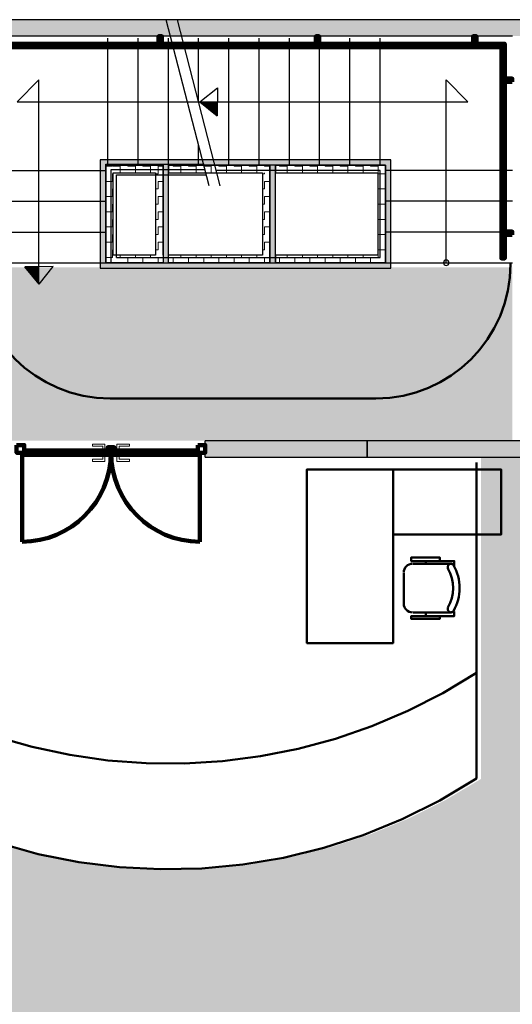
# Model space of a CAD drawing. Header units: metres. Extents: x -1 to 438, y -6 to 42.
# Tile 86 of 88: x 411.23 to 415.78, y 19.16 to 28.23. Entities that reach past the tile are written whole.
import ezdxf

# ---------------------------------------------------------------- set-up
doc = ezdxf.new("R2010")
doc.units = ezdxf.units.M
doc.linetypes.add('CONTINUA', pattern=[0])
doc.linetypes.add('VERDECKT', pattern=[9.525, 6.35, -3.175])
for name, color, linetype, lineweight in [('3D PA MURS', 7, 'CONTINUA', 25), ('3D PA MURS NOUS', 7, 'CONTINUA', 25), ('3D PB MURS ASCENSOR TOTAL EDIFICI', 7, 'CONTINUA', 25), ('PA  FALS SOSTRE', 7, 'CONTINUA', 25), ('PA ESCALES 2D', 7, 'CONTINUA', 25), ('PA MOBLES', 7, 'CONTINUA', 25)]:
    doc.layers.add(name, color=color, linetype=linetype, lineweight=lineweight)
pattern_1 = [(180, (-0.14, -0.14), (-0.07, -0.07), [0.07, -0.07]), (270, (-0.14, -0.14), (0.07, -0.07), [0.07, -0.07])]
pattern_2 = [(0, (0.14, 0.14), (0.07, 0.07), [0.07, -0.07]), (90, (0.14, 0.14), (-0.07, 0.07), [0.07, -0.07])]
pattern_3 = [(90, (-0.14, 0.14), (-0.07, 0.07), [0.07, -0.07]), (180, (-0.14, 0.14), (-0.07, -0.07), [0.07, -0.07])]

# ---------------------------------------------------------------- blocks, each defined once
blk = doc.blocks.new('OBJETO_COMPLEJO_0')
at = {"layer": '3D PA MURS NOUS', "color": 240, "linetype": 'CONTINUA', "lineweight": 140, "transparency": 33554687}
for points in [[(411.0148, 28.0082), (411.0148, 28.078), (411.0448, 28.078), (411.0448, 28.0082), (411.0148, 28.0082)], [(412.5148, 28.0082), (412.5148, 28.078), (412.5448, 28.078), (412.5448, 28.0082), (412.5148, 28.0082)], [(413.9648, 28.0082), (413.9648, 28.078), (413.9948, 28.078), (413.9948, 28.0082), (413.9648, 28.0082)], [(415.4148, 28.0082), (415.4148, 28.078), (415.4448, 28.078), (415.4448, 28.0082), (415.4148, 28.0082)], [(410.9304, 25.9896), (410.9004, 25.9897), (410.9003, 28.0082), (415.7064, 28.0082), (415.7064, 26.0308), (415.6764, 26.0308), (415.6764, 27.9782), (410.9302, 27.9782), (410.9304, 25.9896)], [(410.9003, 27.8505), (410.8306, 27.8505), (410.8306, 27.8805), (410.9003, 27.8805), (410.9003, 27.8505)], [(415.7762, 27.6574), (415.7064, 27.6574), (415.7064, 27.6874), (415.7762, 27.6874), (415.7762, 27.6574)], [(415.7762, 26.2474), (415.7064, 26.2474), (415.7064, 26.2774), (415.7762, 26.2774), (415.7762, 26.2474)], [(410.9004, 26.1297), (410.8307, 26.1297), (410.8307, 26.1597), (410.9004, 26.1597), (410.9004, 26.1297)]]:
    blk.add_lwpolyline(points, close=True, dxfattribs=at)
blk = doc.blocks.new('OBJETO_COMPLEJO_14')
at = {"layer": 'PA ESCALES 2D', "color": 7, "linetype": 'CONTINUA', "lineweight": 25, "transparency": 33554687}
for start, end in [(90, 270), (270, 90)]:
    blk.add_arc((415.1669, 25.9896), 0.025, start, end, dxfattribs=at)

msp = doc.modelspace()

# ---------------------------------------------------------------- hatches: boundary and pattern name
at = {"layer": '3D PA MURS', "linetype": 'CONTINUA', "lineweight": 18, "true_color": 0xa0a0a0, "transparency": 33554687}
for points in [[(415.9469, 28.2301), (405.7759, 28.2301), (405.7759, 28.0801), (415.9469, 28.0801)], [(421.1369, 24.3496), (414.4369, 24.3496), (414.4369, 24.1996), (421.1369, 24.1996)]]:
    msp.add_hatch(color=253, dxfattribs=at).paths.add_polyline_path(points)
at = {"layer": '3D PA MURS NOUS', "linetype": 'CONTINUA', "lineweight": 18, "transparency": 33554687}
msp.add_hatch(color=220, dxfattribs=at).paths.add_polyline_path([(414.4369, 24.3496), (412.9451, 24.3496), (412.9451, 24.1996), (414.4369, 24.1996)])
at = {"layer": '3D PB MURS ASCENSOR TOTAL EDIFICI', "linetype": 'CONTINUA', "lineweight": 18, "transparency": 33554687}
for points in [[(411.9764, 26.9396), (411.9764, 25.9396), (412.0264, 25.9396), (412.0264, 26.9396)], [(413.5914, 26.9396), (412.0264, 26.9396), (412.0264, 26.8896), (413.5914, 26.8896)], [(412.6064, 25.9896), (412.6064, 26.8896), (412.5564, 26.8896), (412.5564, 25.9896)], [(413.5914, 25.9896), (413.5914, 26.8896), (413.5414, 26.8896), (413.5414, 25.9896)], [(414.6569, 26.9396), (413.5914, 26.9396), (413.5914, 26.8896), (414.6569, 26.8896)], [(414.6569, 25.9396), (414.6569, 26.8896), (414.6069, 26.8896), (414.6069, 25.9396)], [(412.0264, 25.9396), (413.5414, 25.9396), (413.5414, 25.9896), (412.0264, 25.9896)], [(413.5414, 25.9396), (414.6069, 25.9396), (414.6069, 25.9896), (413.5414, 25.9896)]]:
    msp.add_hatch(color=40, dxfattribs=at).paths.add_polyline_path(points)
h = msp.add_hatch(dxfattribs=at)
h.set_pattern_fill('TRAMA', color=40, scale=0.07, angle=270, style=0, pattern_type=2)
h.set_pattern_definition([(270, (0.14, -0.14), (0.07, -0.07), [0.07, -0.07]), (360, (0.14, -0.14), (0.07, 0.07), [0.07, -0.07])])
h.paths.add_polyline_path([(412.0264, 26.8896), (412.0264, 25.9896), (412.0964, 25.9896), (412.0964, 26.8896)], flags=0)
h = msp.add_hatch(dxfattribs=at)
h.set_pattern_fill('TRAMA', color=40, scale=0.07, angle=180, style=0, pattern_type=2)
h.set_pattern_definition(pattern_1)
h.paths.add_polyline_path([(412.4864, 26.8896), (412.0964, 26.8896), (412.0964, 26.8196), (412.4864, 26.8196)], flags=0)
h = msp.add_hatch(dxfattribs=at)
h.set_pattern_fill('TRAMA', color=40, scale=0.07, angle=90, style=0, pattern_type=2)
h.set_pattern_definition(pattern_3)
h.paths.add_polyline_path([(412.5564, 25.9896), (412.5564, 26.8896), (412.4864, 26.8896), (412.4864, 25.9896)], flags=0)
h = msp.add_hatch(dxfattribs=at)
h.set_pattern_fill('TRAMA', color=40, scale=0.07, angle=180, style=0, pattern_type=2)
h.set_pattern_definition(pattern_1)
h.paths.add_polyline_path([(413.5414, 26.8896), (412.6064, 26.8896), (412.6064, 26.8196), (413.5414, 26.8196)], flags=0)
h = msp.add_hatch(dxfattribs=at)
h.set_pattern_fill('TRAMA', color=40, scale=0.07, angle=180, style=0, pattern_type=2)
h.set_pattern_definition(pattern_1)
h.paths.add_polyline_path([(414.6069, 26.8896), (413.5914, 26.8896), (413.5914, 26.8196), (414.6069, 26.8196)], flags=0)
h = msp.add_hatch(dxfattribs=at)
h.set_pattern_fill('TRAMA', color=40, scale=0.07, angle=90, style=0, pattern_type=2)
h.set_pattern_definition(pattern_3)
h.paths.add_polyline_path([(413.5414, 25.9896), (413.5414, 26.8196), (413.4714, 26.8196), (413.4714, 25.9896)], flags=0)
h = msp.add_hatch(dxfattribs=at)
h.set_pattern_fill('TRAMA', color=40, scale=0.07, angle=90, style=0, pattern_type=2)
h.set_pattern_definition(pattern_3)
h.paths.add_polyline_path([(414.6069, 25.9896), (414.6069, 26.8196), (414.5369, 26.8196), (414.5369, 25.9896)], flags=0)
h = msp.add_hatch(dxfattribs=at)
h.set_pattern_fill('TRAMA', color=40, scale=0.07, style=0, pattern_type=2)
h.set_pattern_definition(pattern_2)
h.paths.add_polyline_path([(412.4864, 25.9896), (412.4864, 26.0596), (412.0964, 26.0596), (412.0964, 25.9896)], flags=0)
h = msp.add_hatch(dxfattribs=at)
h.set_pattern_fill('TRAMA', color=40, scale=0.07, style=0, pattern_type=2)
h.set_pattern_definition(pattern_2)
h.paths.add_polyline_path([(412.6064, 25.9896), (413.4714, 25.9896), (413.4714, 26.0596), (412.6064, 26.0596)], flags=0)
h = msp.add_hatch(dxfattribs=at)
h.set_pattern_fill('TRAMA', color=40, scale=0.07, style=0, pattern_type=2)
h.set_pattern_definition(pattern_2)
h.paths.add_polyline_path([(413.5914, 25.9896), (414.5369, 25.9896), (414.5369, 26.0596), (413.5914, 26.0596)], flags=0)
at = {"layer": 'PA  FALS SOSTRE', "linetype": 'CONTINUA', "lineweight": 25, "transparency": 33554559}
h = msp.add_hatch(color=7, dxfattribs=at)
h.set_gradient(color1=(240, 190, 130), color2=(240, 190, 130), one_color=1)
h.paths.add_polyline_path([(403.2571, 24.6096), (403.3567, 24.6096), (403.3571, 23.6496), (403.3574, 23.6496), (404.4157, 23.6496), (404.4157, 24.3496), (410.5669, 24.3496), (410.5669, 24.9008), (410.8264, 24.9008), (410.8264, 24.3712), (410.83, 24.3712), (410.83, 24.3496), (415.7769, 24.3496), (415.7769, 24.9023), (415.7764, 24.9023), (415.7764, 25.8908), (415.777, 25.8908), (415.777, 25.9491), (410.677, 25.9491), (410.677, 25.9496), (409.8269, 25.9496), (409.8269, 25.9508), (409.0269, 25.9508), (409.0269, 25.9496), (404.7164, 25.9508), (403.3567, 25.9508), (403.3567, 25.7308), (403.2571, 25.7308), (403.2571, 25.9508), (401.4567, 25.9508), (401.4566, 23.6096), (403.2571, 23.6096)], flags=0)
at = {"layer": 'PA  FALS SOSTRE', "true_color": 0xb2fbaa, "transparency": 33554687}
h = msp.add_hatch(color=71, dxfattribs=at)
h.paths.add_polyline_path([(416.4027, 23.8995), (416.412, 23.925), (416.412, 24.1996), (415.487, 24.1996), (415.487, 21.2332), (415.1606, 21.0393), (414.8211, 20.8694), (414.4701, 20.7247), (414.1096, 20.6058), (413.7413, 20.5133), (413.3674, 20.4478), (412.9897, 20.4096), (412.6102, 20.3988), (412.2309, 20.4156), (411.8538, 20.4598), (411.481, 20.5313), (411.1143, 20.6296), (410.7557, 20.7542), (410.407, 20.9045), (410.0702, 21.0797), (409.6446, 21.3235), (409.6446, 22.0623), (406.992, 22.0623), (406.9921, 17.5196), (410.7729, 17.5196), (410.6279, 17.5724), (410.59, 17.5942), (410.5566, 17.6223), (410.5285, 17.6558), (410.5067, 17.6936), (410.4917, 17.7347), (410.4841, 17.7777), (410.4841, 17.8214), (410.4917, 17.8644), (410.5067, 17.9055), (410.5285, 17.9433), (410.5566, 17.9768), (410.59, 18.0049), (410.6279, 18.0267), (410.6689, 18.0416), (410.712, 18.0492), (410.7557, 18.0492), (410.7987, 18.0416), (410.8397, 18.0267), (410.8776, 18.0049), (410.911, 17.9768), (410.9391, 17.9433), (410.961, 17.9055), (410.9759, 17.8644), (410.9835, 17.8214), (410.9835, 17.7777), (410.9759, 17.7347), (410.961, 17.6936), (410.9391, 17.6558), (410.911, 17.6223), (410.8776, 17.5942), (410.8397, 17.5724), (410.7987, 17.5574), (410.7987, 17.5196), (416.1761, 17.5196), (416.0311, 17.5724), (415.9933, 17.5942), (415.9598, 17.6223), (415.9317, 17.6558), (415.9099, 17.6936), (415.8949, 17.7347), (415.8873, 17.7777), (415.8873, 17.8214), (415.8949, 17.8644), (415.9099, 17.9055), (415.9317, 17.9433), (415.9598, 17.9768), (415.9933, 18.0049), (416.0311, 18.0267), (416.0721, 18.0416), (416.1152, 18.0492), (416.1589, 18.0492), (416.2019, 18.0416), (416.2429, 18.0267), (416.2808, 18.0049), (416.3142, 17.9768), (416.3423, 17.9433), (416.3642, 17.9055), (416.412, 17.774), (416.412, 23.874)])
h.paths.add_polyline_path([(416.4027, 23.8995), (416.3642, 23.7936), (416.3423, 23.7557), (416.3142, 23.7223), (416.2808, 23.6942), (416.2429, 23.6723), (416.2019, 23.6574), (416.1589, 23.6498), (416.1152, 23.6498), (416.0721, 23.6574), (416.0311, 23.6723), (415.9933, 23.6942), (415.9598, 23.7223), (415.9317, 23.7557), (415.9099, 23.7936), (415.8949, 23.8346), (415.8873, 23.8776), (415.8873, 23.9213), (415.8949, 23.9644), (415.9099, 24.0054), (415.9317, 24.0432), (415.9598, 24.0767), (415.9933, 24.1048), (416.0311, 24.1266), (416.0721, 24.1416), (416.1152, 24.1492), (416.1589, 24.1492), (416.2019, 24.1416), (416.2429, 24.1266), (416.2808, 24.1048), (416.3142, 24.0767), (416.3423, 24.0432), (416.3642, 24.0054)], flags=16)

# ---------------------------------------------------------------- linework, layer by layer
at = {"layer": '3D PA MURS', "color": 7, "linetype": 'CONTINUA', "lineweight": 25, "transparency": 33554687}
for p, q in [((415.9469, 28.2301), (405.7759, 28.2301)), ((410.8271, 28.0801), (415.7769, 28.0801)), ((421.1369, 24.3496), (414.4369, 24.3496)), ((414.4369, 24.3496), (414.4369, 24.1996)), ((414.4369, 24.1996), (416.412, 24.1996))]:
    msp.add_line(p, q, dxfattribs=at)
at = {"layer": '3D PA MURS NOUS', "color": 7, "linetype": 'CONTINUA', "lineweight": 25, "transparency": 33554687}
for p, q in [((412.9451, 24.1996), (412.9451, 24.3496)), ((414.4369, 24.3496), (412.9451, 24.3496)), ((414.4369, 24.1996), (414.4369, 24.3496)), ((412.9451, 24.1996), (414.4369, 24.1996))]:
    msp.add_line(p, q, dxfattribs=at)
at = {"layer": '3D PA MURS NOUS', "color": 240, "linetype": 'CONTINUA', "lineweight": 140, "transparency": 33554687}
for p, q in [((411.2551, 24.2196), (411.2551, 23.4201)), ((412.8951, 24.2196), (412.8951, 23.4201))]:
    msp.add_line(p, q, dxfattribs=at)
at = {"layer": '3D PA MURS NOUS', "color": 40, "linetype": 'CONTINUA', "lineweight": 18, "transparency": 33554687}
for points in [[(412.0196, 24.2696), (411.9996, 24.2696), (411.9996, 24.2996), (411.9046, 24.2996), (411.9046, 24.3196), (412.0196, 24.3196), (412.0196, 24.2696)], [(412.1306, 24.2696), (412.1506, 24.2696), (412.1506, 24.2996), (412.2456, 24.2996), (412.2456, 24.3196), (412.1306, 24.3196), (412.1306, 24.2696)], [(411.9846, 24.2696), (412.0346, 24.2696), (412.0346, 24.2596), (411.9846, 24.2596), (411.9846, 24.2696)], [(412.1156, 24.2696), (412.1656, 24.2696), (412.1656, 24.2596), (412.1156, 24.2596), (412.1156, 24.2696)], [(412.0196, 24.1596), (411.9046, 24.1596), (411.9046, 24.1796), (411.9996, 24.1796), (411.9996, 24.2096), (412.0196, 24.2096), (412.0196, 24.1596)], [(411.9846, 24.2196), (412.0346, 24.2196), (412.0346, 24.2096), (411.9846, 24.2096), (411.9846, 24.2196)], [(412.1156, 24.2196), (412.1656, 24.2196), (412.1656, 24.2096), (412.1156, 24.2096), (412.1156, 24.2196)], [(412.1306, 24.2096), (412.1506, 24.2096), (412.1506, 24.1796), (412.2456, 24.1796), (412.2456, 24.1596), (412.1306, 24.1596), (412.1306, 24.2096)]]:
    msp.add_lwpolyline(points, close=True, dxfattribs=at)
at = {"layer": '3D PA MURS NOUS', "color": 240, "linetype": 'CONTINUA', "lineweight": 140, "transparency": 33554687}
for points in [[(411.2051, 24.3096), (411.2751, 24.3096), (411.2751, 24.2396), (411.2051, 24.2396), (411.2051, 24.3096)], [(411.2751, 24.2596), (412.0746, 24.2596), (412.0746, 24.2396), (412.0746, 24.2196), (411.2551, 24.2196), (411.2551, 24.2396), (411.2751, 24.2396), (411.2751, 24.2596)], [(412.0446, 24.2596), (412.0446, 24.2896), (412.1046, 24.2896), (412.1046, 24.2596), (412.0446, 24.2596)], [(412.0756, 24.2596), (412.8751, 24.2596), (412.8751, 24.2396), (412.8951, 24.2396), (412.8951, 24.2196), (412.0756, 24.2196), (412.0756, 24.2396), (412.0756, 24.2596)], [(412.8751, 24.3096), (412.9451, 24.3096), (412.9451, 24.2396), (412.8751, 24.2396), (412.8751, 24.3096)]]:
    msp.add_lwpolyline(points, close=True, dxfattribs=at)
for centre, start, end in [((411.2551, 24.2396), 270, 0), ((412.8951, 24.2396), 180, 270)]:
    msp.add_arc(centre, 0.8195, start, end, dxfattribs=at)
at = {"layer": '3D PB MURS ASCENSOR TOTAL EDIFICI', "color": 7, "linetype": 'CONTINUA', "lineweight": 25, "transparency": 33554687}
for p, q in [((411.9764, 26.9396), (411.9764, 25.9396)), ((412.0264, 26.9396), (411.9764, 26.9396)), ((413.5914, 26.9396), (412.0264, 26.9396)), ((412.0264, 26.8896), (412.0964, 26.8896)), ((412.0264, 26.8896), (412.0264, 25.9896)), ((412.0964, 26.8896), (412.0264, 26.8896)), ((412.0264, 25.9896), (412.0264, 26.8896)), ((412.0964, 26.8896), (412.4864, 26.8896)), ((412.4864, 26.8896), (412.0964, 26.8896)), ((412.4864, 26.8896), (412.5564, 26.8896)), ((412.5564, 26.8896), (412.4864, 26.8896)), ((412.5564, 26.8896), (412.5564, 26.0596)), ((412.5564, 26.0596), (412.5564, 26.8896)), ((412.6064, 26.8896), (413.5414, 26.8896)), ((413.5414, 26.8896), (412.6064, 26.8896)), ((412.6064, 26.8896), (412.6064, 26.8196)), ((412.6064, 26.8196), (412.6064, 26.8896)), ((413.5414, 26.8196), (413.5414, 26.8896)), ((413.5414, 26.8896), (413.5414, 26.8196)), ((414.6569, 26.9396), (413.5914, 26.9396)), ((413.5914, 26.8896), (414.6069, 26.8896)), ((414.6069, 26.8896), (413.5914, 26.8896)), ((413.5914, 26.8896), (413.5914, 26.8196)), ((413.5914, 26.8196), (413.5914, 26.8896)), ((414.6069, 26.8196), (414.6069, 26.8896)), ((414.6069, 26.8896), (414.6069, 26.8196)), ((414.6569, 26.8896), (414.6569, 26.9396)), ((414.6569, 25.9396), (414.6569, 26.8896)), ((412.0964, 26.8196), (412.4864, 26.8196)), ((412.0964, 26.0596), (412.0964, 26.8196)), ((412.4864, 26.8196), (412.4864, 26.0596)), ((412.6064, 26.8196), (413.4714, 26.8196)), ((412.6064, 26.0596), (412.6064, 26.8196)), ((413.4714, 26.8196), (413.4714, 26.0596)), ((413.5414, 26.8196), (413.5414, 25.9896)), ((413.5414, 25.9896), (413.5414, 26.8196)), ((413.5914, 26.8196), (414.5369, 26.8196)), ((413.5914, 26.0596), (413.5914, 26.8196)), ((414.5369, 26.8196), (414.5369, 26.0596)), ((414.6069, 25.9896), (414.6069, 26.8196)), ((414.6069, 26.8196), (414.6069, 25.9896)), ((412.4864, 26.0596), (412.0964, 26.0596)), ((412.5564, 26.0596), (412.5564, 25.9896)), ((413.4714, 26.0596), (412.6064, 26.0596)), ((412.6064, 25.9896), (412.6064, 26.0596)), ((414.5369, 26.0596), (413.5914, 26.0596)), ((413.5914, 26.0596), (413.5914, 25.9896)), ((413.5914, 25.9896), (413.5914, 26.0596)), ((412.0264, 25.9896), (412.0964, 25.9896)), ((412.0964, 25.9896), (412.0264, 25.9896)), ((412.0964, 25.9896), (412.4864, 25.9896)), ((412.4864, 25.9896), (412.0964, 25.9896)), ((412.4864, 25.9896), (412.5564, 25.9896)), ((412.5564, 25.9896), (412.4864, 25.9896)), ((412.6064, 25.9896), (413.4714, 25.9896)), ((413.4714, 25.9896), (412.6064, 25.9896)), ((413.5414, 25.9896), (413.4714, 25.9896)), ((413.5914, 25.9896), (414.5369, 25.9896)), ((414.5369, 25.9896), (413.5914, 25.9896)), ((414.5369, 25.9896), (414.6069, 25.9896)), ((414.6069, 25.9896), (414.5369, 25.9896)), ((411.9764, 25.9396), (412.0264, 25.9396)), ((412.0264, 25.9396), (413.4714, 25.9396)), ((413.4714, 25.9396), (413.5414, 25.9396)), ((413.5414, 25.9396), (414.6069, 25.9396)), ((414.6069, 25.9396), (414.6569, 25.9396))]:
    msp.add_line(p, q, dxfattribs=at)
at = {"layer": 'PA ESCALES 2D', "color": 7, "linetype": 'CONTINUA', "lineweight": 25, "transparency": 33554687}
for p, q in [((412.9796, 26.6996), (412.5842, 28.2286)), ((413.0829, 26.6996), (412.6875, 28.2286)), ((412.0469, 26.8996), (412.0469, 28.0596)), ((412.3258, 26.8996), (412.3258, 28.0596)), ((412.6047, 26.8996), (412.6047, 28.0596)), ((412.8836, 27.4704), (412.8836, 28.0596)), ((413.1625, 26.8896), (413.1625, 28.0596)), ((413.4414, 26.8896), (413.4414, 28.0596)), ((413.7203, 26.8896), (413.7203, 28.0596)), ((413.9992, 26.8896), (413.9992, 28.0596)), ((414.278, 26.8896), (414.278, 28.0596)), ((414.5569, 26.8896), (414.5569, 28.0596)), ((411.2107, 27.4746), (411.4107, 27.6746)), ((411.4107, 25.7948), (411.4107, 27.6746)), ((415.1669, 25.9896), (415.1669, 27.6746)), ((415.1669, 27.6746), (415.3669, 27.4746)), ((412.8955, 27.4746), (413.0569, 27.6033)), ((413.0569, 27.6033), (413.055, 27.3435)), ((411.2107, 27.4746), (415.3669, 27.4746)), ((412.8955, 27.4746), (413.055, 27.3435)), ((412.8836, 26.8996), (412.8836, 27.071)), ((412.0269, 26.8996), (412.9346, 26.8996)), ((412.0269, 25.9896), (412.0269, 26.8996)), ((414.6069, 26.8896), (413.0338, 26.8896)), ((414.6069, 25.9896), (414.6069, 26.8896)), ((410.8269, 26.8396), (412.0269, 26.8396)), ((412.0769, 26.8496), (412.9409, 26.8496)), ((412.0769, 25.9896), (412.0769, 26.8496)), ((412.1269, 26.7996), (412.9538, 26.7996)), ((412.1269, 26.0396), (412.1269, 26.7996)), ((414.5569, 26.8396), (413.0467, 26.8396)), ((414.5569, 26.0396), (414.5569, 26.8396)), ((415.7769, 26.8396), (414.6069, 26.8396)), ((410.8269, 26.5563), (412.0269, 26.5563)), ((415.7769, 26.5563), (414.6069, 26.5563)), ((410.8269, 26.2729), (412.0269, 26.2729)), ((415.7769, 26.2729), (414.6069, 26.2729)), ((410.8269, 25.9896), (412.0269, 25.9896)), ((411.5407, 25.9548), (411.2808, 25.9528)), ((411.4119, 25.7933), (411.2808, 25.9528)), ((411.4119, 25.7933), (411.5407, 25.9548)), ((412.0269, 25.9896), (412.0769, 25.9896)), ((412.0769, 25.9896), (415.7769, 25.9896)), ((412.1269, 26.0396), (414.5569, 26.0396))]:
    msp.add_line(p, q, dxfattribs=at)
for centre, radius, start, end in [((413.2349, 35.5968), 8.1393, 267.70046, 268.73965), ((413.2349, 35.5968), 8.1493, 267.79325, 268.74067), ((413.2349, 35.5968), 8.1593, 267.88561, 268.7417), ((413.2349, 35.5968), 8.1693, 267.97755, 268.74272), ((413.2349, 35.5968), 8.1793, 268.06907, 268.74373), ((413.2349, 35.5968), 8.1893, 268.16019, 268.74475), ((413.2349, 35.5968), 8.1993, 268.25089, 268.74576), ((413.2349, 35.5968), 8.2093, 268.34119, 268.74677), ((413.2349, 35.5968), 8.2193, 268.43108, 268.74777), ((413.2349, 35.5968), 8.2293, 268.52057, 268.74878), ((413.2349, 35.5968), 8.2393, 268.60967, 268.74978), ((413.2349, 35.5968), 8.2493, 268.69838, 268.75078), ((419.5342, 26.1327), 8.2493, 181.24922, 181.30162), ((419.5342, 26.1327), 8.2393, 181.25022, 181.39033), ((419.5342, 26.1327), 8.2293, 181.25122, 181.47943), ((419.5342, 26.1327), 8.2193, 181.25223, 181.56892), ((419.5342, 26.1327), 8.2093, 181.25323, 181.65881), ((419.5342, 26.1327), 8.1993, 181.25424, 181.74911), ((419.5342, 26.1327), 8.1893, 181.25525, 181.83981), ((419.5342, 26.1327), 8.1793, 181.25627, 181.93093), ((419.5342, 26.1327), 8.1693, 181.25728, 182.02245), ((419.5342, 26.1327), 8.1593, 181.2583, 182.11439), ((419.5342, 26.1327), 8.1493, 181.25933, 182.20675), ((419.5342, 26.1327), 8.1393, 181.26035, 182.29954)]:
    msp.add_arc(centre, radius, start, end, dxfattribs=at)
at = {"layer": 'PA MOBLES', "color": 202, "linetype": 'VERDECKT', "lineweight": 50, "transparency": 33554687}
for p, q in [((412.0689, 24.7391), (414.5187, 24.7391)), ((415.4465, 24.1512), (415.4465, 21.2365))]:
    msp.add_line(p, q, dxfattribs=at)
at = {"layer": 'PA MOBLES', "color": 202, "linetype": 'CONTINUA', "lineweight": 50, "transparency": 33554687}
for p, q in [((414.6767, 23.4859), (414.6767, 24.0855)), ((414.9798, 23.241), (414.9798, 23.2157)), ((415.2163, 23.2157), (414.8615, 23.2157)), ((414.7771, 23.1312), (414.7771, 22.8441)), ((414.8615, 22.7681), (415.2163, 22.7681)), ((414.9798, 22.7343), (414.9798, 22.7681))]:
    msp.add_line(p, q, dxfattribs=at)
for points in [[(414.6767, 22.4855), (413.8827, 22.4855), (413.8827, 24.0855), (414.6767, 24.0855), (414.6767, 22.4855)], [(413.8827, 24.0855), (413.8827, 22.4855), (414.6767, 22.4855), (414.6767, 23.4859), (415.6735, 23.4859), (415.6735, 24.0855), (413.8827, 24.0855)]]:
    msp.add_lwpolyline(points, close=True, dxfattribs=at)
for points in [[(415.1065, 23.241), (415.1065, 23.2748), (414.8446, 23.2748), (414.8446, 23.241), (415.2417, 23.241), (415.2417, 23.1988)], [(414.7756, 23.1362), (414.7772, 23.1524), (414.7819, 23.1675), (414.7893, 23.1811), (414.7991, 23.193), (414.8109, 23.2028), (414.8246, 23.2101), (414.8396, 23.2148), (414.8558, 23.2165)], [(415.1857, 23.1709), (415.183, 23.1762), (415.1815, 23.1818), (415.181, 23.1875), (415.1817, 23.1931), (415.1834, 23.1984), (415.1861, 23.2034), (415.1898, 23.2079), (415.1944, 23.2116), (415.1997, 23.2144), (415.2052, 23.216), (415.2109, 23.2165), (415.2165, 23.2159), (415.2219, 23.2142), (415.2269, 23.2116), (415.2314, 23.2079), (415.2352, 23.2034)], [(414.8558, 22.7688), (414.8396, 22.7705), (414.8246, 22.7751), (414.8109, 22.7825), (414.7991, 22.7923), (414.7893, 22.8042), (414.7819, 22.8178), (414.7772, 22.8329), (414.7756, 22.8491)], [(415.1065, 22.7343), (415.1065, 22.709), (414.8446, 22.709), (414.8446, 22.7343), (415.2417, 22.7343), (415.2417, 22.7765)], [(415.2352, 22.7819), (415.2314, 22.7774), (415.2269, 22.7737), (415.2219, 22.7711), (415.2165, 22.7694), (415.2109, 22.7688), (415.2052, 22.7693), (415.1997, 22.7709), (415.1944, 22.7737), (415.1898, 22.7774), (415.1861, 22.7819), (415.1834, 22.7869), (415.1817, 22.7922), (415.181, 22.7978), (415.1815, 22.8035), (415.183, 22.8091), (415.1857, 22.8144)]]:
    msp.add_lwpolyline(points, dxfattribs=at)
at = {"layer": 'PA MOBLES', "color": 202, "linetype": 'VERDECKT', "lineweight": 50, "transparency": 33554687}
for centre, radius, start, end in [((412.0689, 25.9809), 1.2418, 180, 270), ((414.5187, 25.9809), 1.2418, 270, 0), ((412.6108, 26.6034), 5.2291, 240.25257, 302.85079), ((412.6108, 25.6299), 5.2291, 235.44085, 302.85079)]:
    msp.add_arc(centre, radius, start, end, dxfattribs=at)
at = {"layer": 'PA MOBLES', "color": 202, "linetype": 'CONTINUA', "lineweight": 50, "transparency": 33554687}
for centre, major_axis, start_param, end_param in [((414.8899, 22.9927), (0.3418, 0), 5.728778, 6.837183), ((414.873, 22.9927), (0.4178, 0), 5.751809, 6.814226)]:
    msp.add_ellipse(centre, major_axis=major_axis, ratio=0.999753, start_param=start_param, end_param=end_param, dxfattribs=at)

# ---------------------------------------------------------------- block references
at = {"layer": '3D PA MURS NOUS', "color": 240, "linetype": 'CONTINUA', "lineweight": 140, "transparency": 33554687}
msp.add_blockref('OBJETO_COMPLEJO_0', (0, 0), dxfattribs=at)
at = {"layer": 'PA ESCALES 2D', "color": 7, "linetype": 'CONTINUA', "lineweight": 25, "transparency": 33554687}
msp.add_blockref('OBJETO_COMPLEJO_14', (0, 0), dxfattribs=at)

doc.saveas('drawing.dxf')
